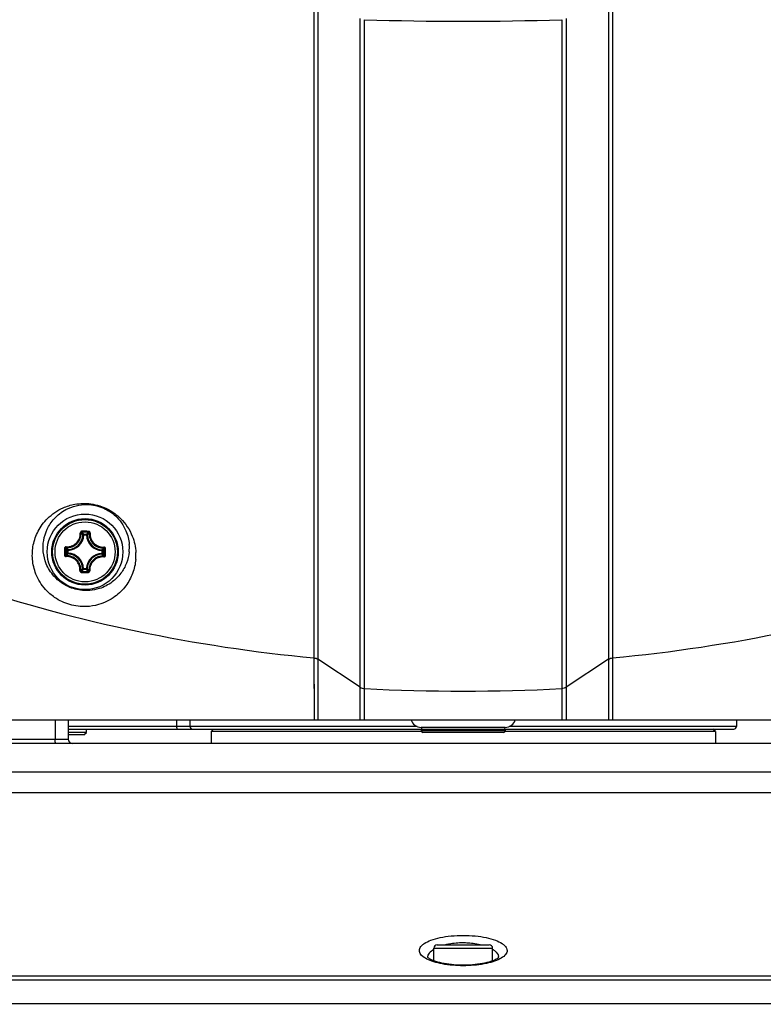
# Model space of a CAD drawing. Header units: millimetres. Extents: x 0 to 420, y -341 to 792.
# Tile 124 of 256: x 63 to 78, y 163 to 183. Entities that reach past the tile are written whole.
import ezdxf

# ---------------------------------------------------------------- set-up
doc = ezdxf.new("R2010")
doc.units = ezdxf.units.MM
doc.header["$LTSCALE"] = 23.1
doc.layers.get('0').update_dxf_attribs({"linetype": 'CONTINUOUS'})
doc.layers.add('DIM_PILOTEES', color=7, linetype='CONTINUOUS')
doc.styles.get("Standard").update_dxf_attribs({"font": 'txt', "width": 0.7})
doc.dimstyles.new('DIMSTYLE_3', dxfattribs={"dimtxt": 2.5, "dimasz": 3.5, "dimexe": 2, "dimexo": 0, "dimtad": 1, "dimdec": 0, "dimlfac": 5.882353, "dimdsep": 46, "dimtxsty": 'Standard', "dimblk": '_FILLED', "dimblk1": '_FILLED', "dimblk2": '_FILLED', "dimcen": 0.09, "dimazin": 2, "dimtp": 0.8, "dimtm": 0.8, "dimtfac": 1, "dimtdec": 0, "dimtofl": 0, "dimtmove": 0, "dimatfit": 3, "dimldrblk": '_FILLED', "dimfxl": 0, "dimtolj": 1, "dimarcsym": 0})

# ---------------------------------------------------------------- blocks, each defined once
blk = doc.blocks.new('_FILLED')
at = {"color": 0, "linetype": 'ByBlock'}
blk.add_solid([(0, 0), (-1, 0.1429), (-1, -0.1429)], dxfattribs=at)
blk = doc.blocks.new('*D3')
at = {"layer": 'DIM_PILOTEES', "color": 2, "linetype": 'Continuous'}
for p, q in [((74.129, 261.632), (38.874, 261.632)), ((40.874, 261.632), (40.874, 207.229)), ((40.874, 152.826), (40.874, 207.229)), ((55.271, 152.826), (38.874, 152.826))]:
    blk.add_line(p, q, dxfattribs=at)
at = {"layer": 'DIM_PILOTEES', "color": 2, "linetype": 'Continuous', "xscale": 3.5, "yscale": 3.5, "zscale": 3.5}
for p, rotation in [((40.874, 261.632), 90), ((40.874, 152.826), 270)]:
    blk.add_blockref('_FILLED', p, dxfattribs=dict(at, rotation=rotation))
at = {"layer": 'DIM_PILOTEES', "color": 2, "linetype": 'Continuous', "insert": (37.749, 207.229), "char_height": 2.5, "width": 8.83929, "attachment_point": 2, "rotation": 90, "line_spacing_factor": 0.9}
blk.add_mtext('{\\ftxt;\\W0.0001;\\H0.0001;\\~}{\\ftxt;\\W2.3571428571;\\H2.5; }{\\ftxt;\\W0.0001;\\H0.0001;\\~}', dxfattribs=at)

msp = doc.modelspace()

# ---------------------------------------------------------------- linework, layer by layer
at = {"color": 7, "linetype": 'Continuous'}
for p, q in [((69.2056, 183.0533), (69.2056, 169.8228)), ((69.2864, 183.0323), (69.2864, 169.7945)), ((75.1634, 183.0323), (75.1634, 169.7945)), ((75.2441, 183.0533), (75.2441, 169.8228)), ((70.1418, 168.5678), (70.1418, 182.7599)), ((70.2303, 168.5678), (70.2303, 182.7382)), ((74.2194, 182.7382), (74.2194, 168.5678)), ((74.308, 182.7599), (74.308, 168.5678)), ((64.5504, 172.3097), (64.5335, 172.3107)), ((64.5504, 172.3097), (64.5505, 172.3266)), ((64.5504, 172.3097), (64.6054, 172.3092)), ((64.5505, 172.3266), (64.6056, 172.3261)), ((64.6055, 172.3092), (64.6056, 172.3261)), ((64.6055, 172.3092), (64.6223, 172.3099)), ((64.216, 171.9434), (64.2165, 171.9985)), ((64.2334, 171.9984), (64.2165, 171.9985)), ((64.2334, 171.9984), (64.2328, 172.0153)), ((64.2329, 171.9433), (64.2334, 171.9984)), ((64.9168, 171.9923), (64.9163, 171.9372)), ((64.9168, 171.9923), (64.9177, 172.0092)), ((64.9168, 171.9923), (64.9337, 171.9922)), ((64.9337, 171.9922), (64.9332, 171.9371)), ((64.2329, 171.9433), (64.216, 171.9434)), ((64.2329, 171.9433), (64.232, 171.9264)), ((64.9163, 171.9372), (64.9332, 171.9371)), ((64.9163, 171.9372), (64.9169, 171.9203)), ((64.5443, 171.6264), (64.5274, 171.6257)), ((64.5443, 171.6264), (64.5441, 171.6095)), ((64.5992, 171.609), (64.5441, 171.6095)), ((64.5994, 171.6259), (64.5443, 171.6264)), ((64.5994, 171.6259), (64.5992, 171.609)), ((64.5994, 171.6259), (64.6163, 171.6249)), ((69.2056, 169.8228), (69.2061, 169.6374)), ((69.2056, 169.8228), (69.2082, 168.5678)), ((69.2864, 169.7945), (69.2845, 168.5678)), ((69.2864, 169.7945), (69.2859, 169.5625)), ((70.1418, 169.228), (69.2864, 169.7945)), ((75.1634, 169.7945), (74.308, 169.228)), ((75.1634, 169.7945), (75.1653, 168.5678)), ((75.2441, 169.8228), (75.2416, 168.5678)), ((75.2441, 169.8228), (75.2433, 169.5315)), ((69.2061, 169.6374), (69.2066, 169.4197)), ((69.2859, 169.5625), (69.2854, 169.2811)), ((75.2433, 169.5315), (75.2426, 169.166)), ((69.2854, 169.2811), (69.2851, 169.0656)), ((75.2426, 169.166), (75.2421, 168.882)), ((75.2421, 168.882), (75.2416, 168.5678)), ((69.2846, 168.7006), (69.2845, 168.5678)), ((56.5849, 168.5678), (87.8649, 168.5678)), ((63.9683, 168.5678), (63.9683, 168.1768)), ((64.2349, 168.5678), (64.2349, 168.1768)), ((71.2918, 168.4318), (64.2349, 168.4318)), ((66.434, 168.4318), (66.434, 168.5678)), ((66.7006, 168.4318), (66.7006, 168.5678)), ((73.0729, 168.4148), (71.3749, 168.4148)), ((77.7499, 168.4318), (73.1579, 168.4318)), ((77.7499, 168.5678), (77.7499, 168.4318)), ((64.2349, 168.3808), (77.6989, 168.3808)), ((64.6051, 168.3128), (64.2349, 168.3128)), ((64.5541, 168.2618), (64.2349, 168.2618)), ((64.5541, 168.2618), (64.6051, 168.3128)), ((64.6051, 168.3128), (64.6051, 168.3808)), ((67.1249, 168.3298), (67.1759, 168.3808)), ((71.3795, 168.3298), (67.1249, 168.3298)), ((67.1249, 168.3298), (67.1249, 168.0918)), ((71.3749, 168.3808), (71.3749, 168.3468)), ((73.0749, 168.3468), (71.3749, 168.3468)), ((73.0409, 168.3128), (71.4089, 168.3128)), ((77.3249, 168.3298), (73.0703, 168.3298)), ((73.0749, 168.3808), (73.0749, 168.3468)), ((77.3249, 168.3298), (77.2739, 168.3808)), ((77.3249, 168.3298), (77.3249, 168.0918)), ((87.9669, 168.0918), (56.4829, 168.0918)), ((61.1069, 168.1768), (64.2349, 168.1768)), ((56.2518, 167.5179), (88.198, 167.5179)), ((55.488, 167.0984), (88.969, 167.0984)), ((71.6979, 164.0153), (72.7519, 164.0153)), ((71.6299, 163.9473), (72.8199, 163.9473)), ((71.6299, 163.6915), (71.6299, 163.9473)), ((72.8199, 163.6914), (72.8199, 163.9473)), ((58.4284, 163.3049), (86.0213, 163.3049)), ((58.4537, 163.3847), (85.996, 163.3847)), ((51.448, 162.8253), (88.4295, 162.8253))]:
    msp.add_line(p, q, dxfattribs=at)
for points in [[(75.1634, 169.7945), (75.1639, 169.5617), (75.164, 169.4731)], [(69.2066, 169.4197), (69.2071, 169.1689), (69.2074, 169.031)], [(75.164, 169.4731), (75.1645, 169.1735), (75.1647, 169.0627)], [(69.2074, 169.031), (69.2079, 168.7305), (69.2082, 168.5678)], [(69.2851, 169.0656), (69.2849, 168.9495), (69.2846, 168.7006)], [(75.1647, 169.0627), (75.165, 168.8253), (75.1651, 168.699), (75.1653, 168.5678)], [(72.2249, 163.6016), (72.1989, 163.6017), (72.1447, 163.603), (72.0908, 163.6054), (72.0376, 163.6091), (71.9854, 163.614), (71.9344, 163.62), (71.8851, 163.6271), (71.8376, 163.6353), (71.7922, 163.6444), (71.7492, 163.6544), (71.7089, 163.6652), (71.6717, 163.6765), (71.6379, 163.6883), (71.6078, 163.7002), (71.5815, 163.7119), (71.5593, 163.7233), (71.5411, 163.7338), (71.5269, 163.7433), (71.5164, 163.7514), (71.5092, 163.7578), (71.5071, 163.7599)], [(72.9462, 163.7641), (72.9462, 163.7641), (72.9447, 163.7622), (72.9406, 163.7579), (72.9335, 163.7515), (72.923, 163.7434), (72.9088, 163.734), (72.8908, 163.7235), (72.8687, 163.7122), (72.8425, 163.7004), (72.8125, 163.6885), (72.7788, 163.6768), (72.7418, 163.6655), (72.7016, 163.6547), (72.6588, 163.6447), (72.6136, 163.6355), (72.5662, 163.6273), (72.517, 163.6202), (72.4662, 163.6141), (72.4141, 163.6092), (72.361, 163.6055), (72.3072, 163.603), (72.2531, 163.6018), (72.2249, 163.6016)]]:
    msp.add_lwpolyline(points, dxfattribs=at)
for radius in [0.765, 0.6722, 0.6719, 0.6546, 0.6071]:
    msp.add_circle((64.5749, 171.9678), radius, dxfattribs=at)
for centre, radius, start, end in [((72.2249, 246.7718), 64.0646, 268.215912, 271.784089), ((64.406, 152.977), 19.4075, 89.49047, 89.68363), ((64.4064, 152.977), 19.4075, 89.2987, 89.49186), ((64.2211, 172.328), 0.3129, 272.15167, 356.83064), ((64.2211, 172.328), 0.3298, 272.15122, 356.83111), ((64.4075, 153.118), 19.2462, 89.298, 89.68432), ((63.9029, 171.7198), 0.8875, 43.13847, 46.52769), ((64.935, 172.3216), 0.3298, 182.15122, 266.83111), ((65.2423, 171.708), 0.8874, 132.45446, 135.8439), ((64.935, 172.3216), 0.3129, 182.15167, 266.83059), ((83.5657, 171.7993), 19.4076, 179.29851, 179.68483), ((83.4249, 171.8004), 19.2464, 179.29802, 179.68433), ((64.8347, 172.6352), 0.8874, 222.45445, 225.8439), ((64.3268, 172.6399), 0.8876, 313.13877, 316.52736), ((45.7249, 172.1352), 19.2463, 359.29799, 359.6843), ((45.584, 172.1366), 19.4076, 359.29751, 359.68382), ((64.6015, 172.0534), 0.8704, 354.3592, 4.38574), ((64.823, 171.2957), 0.8876, 133.13877, 136.52736), ((64.2147, 171.614), 0.3129, 2.15173, 86.83059), ((64.2147, 171.614), 0.3298, 2.15122, 86.83111), ((64.9287, 171.6077), 0.3298, 92.15122, 176.83111), ((64.9287, 171.6077), 0.3129, 92.15173, 176.83059), ((64.3149, 171.3003), 0.8876, 42.45481, 45.84357), ((64.5628, 171.9016), 1.0415, 355.2454, 2.8642), ((63.9074, 172.2278), 0.8876, 312.45482, 315.84357), ((65.2469, 172.2159), 0.8876, 223.13877, 226.52735), ((64.7433, 190.9586), 19.4075, 269.2987, 269.49186), ((64.7423, 190.8176), 19.2462, 269.298, 269.68432), ((64.7438, 190.9586), 19.4075, 269.49047, 269.68363), ((72.195, 201.7877), 32.1044, 251.74592, 264.65732), ((72.2548, 201.7877), 32.1044, 275.34268, 288.25408), ((72.2249, 209.3337), 40.1841, 267.15496, 272.84504), ((66.7516, 168.4318), 0.051, 179.99608, 269.99608), ((71.3749, 168.6273), 0.2125, 196.26728, 270), ((71.4089, 168.3808), 0.034, 90, 180), ((73.0409, 168.3808), 0.034, 0, 90), ((73.0749, 168.6273), 0.2125, 270, 343.73272), ((77.6989, 168.4318), 0.051, 270, 360), ((71.4089, 168.3468), 0.034, 180, 270), ((73.0409, 168.3468), 0.034, 270, 360), ((64.3199, 168.1768), 0.085, 180, 270), ((71.6979, 163.9473), 0.068, 90, 180), ((72.7519, 163.9473), 0.068, 0, 90), ((71.64, 163.756), 0.1314, 178.03399, 178.98642), ((72.8082, 163.7559), 0.133, 1.04858, 9.81371)]:
    msp.add_arc(centre, radius, start, end, dxfattribs=at)
for points, knots in [([(63.5128, 171.8165), (63.5046, 171.9135), (63.5156, 172.1117), (63.6173, 172.3999), (63.8166, 172.6714), (64.084, 172.8538), (64.3898, 172.9476), (64.7105, 172.9562), (65.0365, 172.8518), (65.3387, 172.6296), (65.5423, 172.3224), (65.5973, 172.0665), (65.603, 171.9537)], [0, 0, 0, 0, 0.0883066, 0.1772865, 0.273652, 0.3892523, 0.4637693, 0.5614532, 0.6756889, 0.7671347, 0.897542, 1, 1, 1, 1]), ([(63.7311, 171.9678), (63.7233, 172.0451), (63.7284, 172.2034), (63.8012, 172.4358), (63.9488, 172.6586), (64.2153, 172.8684), (64.5859, 172.9571), (64.9429, 172.8759), (65.2253, 172.6904), (65.4103, 172.4282), (65.4621, 172.2132), (65.4693, 172.1199)], [0, 0, 0, 0, 0.0849367, 0.1706131, 0.2630957, 0.3728895, 0.5343462, 0.6603976, 0.7628377, 0.8977417, 1, 1, 1, 1]), ([(64.5131, 172.3842), (64.5085, 172.3843), (64.499, 172.3824), (64.4872, 172.3744), (64.4795, 172.3624), (64.478, 172.353), (64.4782, 172.3485)], [0, 0, 0, 0, 0.2521423, 0.5032394, 0.7524633, 1, 1, 1, 1]), ([(64.5131, 172.3842), (64.5131, 172.3819), (64.5131, 172.3774), (64.5131, 172.3713), (64.5133, 172.3669), (64.5133, 172.3646), (64.5135, 172.3639)], [0, 0, 0, 0, 0.3459255, 0.6615105, 0.8927312, 1, 1, 1, 1]), ([(64.644, 172.3831), (64.644, 172.3807), (64.6439, 172.3762), (64.6438, 172.3702), (64.6435, 172.3657), (64.6435, 172.3634), (64.6433, 172.3627)], [0, 0, 0, 0, 0.3459255, 0.6615105, 0.8927312, 1, 1, 1, 1]), ([(64.6783, 172.3467), (64.6786, 172.3513), (64.6773, 172.3607), (64.6697, 172.3728), (64.6581, 172.381), (64.6487, 172.383), (64.644, 172.3831)], [0, 0, 0, 0, 0.2474935, 0.4967006, 0.7478022, 1, 1, 1, 1]), ([(64.1957, 172.0713), (64.2324, 172.0689), (64.3081, 172.0797), (64.4046, 172.141), (64.4676, 172.2363), (64.4799, 172.3117), (64.4782, 172.3485)], [0, 0, 0, 0, 0.2488866, 0.5000912, 0.7512364, 1, 1, 1, 1]), ([(64.1977, 172.0535), (64.2365, 172.051), (64.3165, 172.0625), (64.4183, 172.1272), (64.4848, 172.2279), (64.4977, 172.3076), (64.4958, 172.3464)], [0, 0, 0, 0, 0.2490264, 0.5000927, 0.7510966, 1, 1, 1, 1]), ([(64.4782, 172.3485), (64.4803, 172.3486), (64.4842, 172.3487), (64.4895, 172.3484), (64.4933, 172.3477), (64.4955, 172.347), (64.4958, 172.3464)], [0, 0, 0, 0, 0.3483087, 0.654806, 0.8796194, 1, 1, 1, 1]), ([(64.5135, 172.3639), (64.5089, 172.3639), (64.4995, 172.3603), (64.4957, 172.3509), (64.4958, 172.3464)], [0, 0, 0, 0, 0.5063552, 1, 1, 1, 1]), ([(64.5335, 172.3107), (64.5305, 172.3137), (64.5182, 172.3259), (64.5056, 172.3378), (64.4958, 172.3464)], [0, 0, 0, 0, 0.2451245, 1, 1, 1, 1]), ([(64.5505, 172.3266), (64.5463, 172.3266), (64.5377, 172.3233), (64.5337, 172.3148), (64.5335, 172.3107)], [0, 0, 0, 0, 0.4999791, 1, 1, 1, 1]), ([(64.6223, 172.3099), (64.6254, 172.3128), (64.6379, 172.3248), (64.6507, 172.3365), (64.6606, 172.345)], [0, 0, 0, 0, 0.2451234, 1, 1, 1, 1]), ([(64.6606, 172.345), (64.6609, 172.3494), (64.6572, 172.3589), (64.6478, 172.3627), (64.6433, 172.3627)], [0, 0, 0, 0, 0.4936423, 1, 1, 1, 1]), ([(64.6606, 172.345), (64.658, 172.3062), (64.6695, 172.2263), (64.7342, 172.1244), (64.8349, 172.0579), (64.9147, 172.045), (64.9535, 172.0468)], [0, 0, 0, 0, 0.2489026, 0.4999041, 0.7509684, 1, 1, 1, 1]), ([(64.6783, 172.3467), (64.6762, 172.3468), (64.6723, 172.347), (64.6669, 172.3468), (64.6632, 172.3462), (64.661, 172.3456), (64.6606, 172.345)], [0, 0, 0, 0, 0.3483182, 0.654821, 0.8796306, 1, 1, 1, 1]), ([(64.6783, 172.3467), (64.6759, 172.31), (64.6869, 172.2343), (64.7482, 172.1379), (64.8436, 172.0749), (64.9191, 172.0628), (64.9558, 172.0645)], [0, 0, 0, 0, 0.2487635, 0.4999067, 0.7511096, 1, 1, 1, 1]), ([(64.1957, 172.0713), (64.1868, 172.0718), (64.1676, 172.0647), (64.1597, 172.046), (64.1596, 172.0369)], [0, 0, 0, 0, 0.4964255, 1, 1, 1, 1]), ([(64.1596, 172.0369), (64.162, 172.0369), (64.1664, 172.0369), (64.1725, 172.0368), (64.1769, 172.0364), (64.1793, 172.0364), (64.18, 172.0362)], [0, 0, 0, 0, 0.3459034, 0.6614753, 0.8926979, 1, 1, 1, 1]), ([(64.1977, 172.0535), (64.1933, 172.0538), (64.1837, 172.0502), (64.18, 172.0408), (64.18, 172.0362)], [0, 0, 0, 0, 0.4936423, 1, 1, 1, 1]), ([(64.196, 172.0713), (64.1958, 172.0692), (64.1957, 172.0652), (64.1959, 172.0599), (64.1964, 172.0562), (64.1971, 172.0539), (64.1977, 172.0535)], [0, 0, 0, 0, 0.3483163, 0.6548188, 0.879628, 1, 1, 1, 1]), ([(64.2328, 172.0153), (64.2298, 172.0183), (64.2178, 172.0308), (64.2062, 172.0436), (64.1977, 172.0535)], [0, 0, 0, 0, 0.2451234, 1, 1, 1, 1]), ([(64.9177, 172.0092), (64.9207, 172.0122), (64.933, 172.0244), (64.9448, 172.0371), (64.9535, 172.0468)], [0, 0, 0, 0, 0.2451269, 1, 1, 1, 1]), ([(64.9555, 172.0645), (64.9556, 172.0624), (64.9557, 172.0585), (64.9554, 172.0531), (64.9548, 172.0494), (64.9541, 172.0472), (64.9535, 172.0468)], [0, 0, 0, 0, 0.3483283, 0.6548323, 0.8796377, 1, 1, 1, 1]), ([(64.9709, 172.0292), (64.971, 172.0337), (64.9674, 172.0432), (64.9579, 172.047), (64.9535, 172.0468)], [0, 0, 0, 0, 0.5063552, 1, 1, 1, 1]), ([(64.9913, 172.0295), (64.9914, 172.0386), (64.9838, 172.0575), (64.9648, 172.0649), (64.9558, 172.0645)], [0, 0, 0, 0, 0.5034979, 1, 1, 1, 1]), ([(64.9913, 172.0295), (64.9889, 172.0296), (64.9845, 172.0296), (64.9784, 172.0296), (64.974, 172.0294), (64.9716, 172.0294), (64.9709, 172.0292)], [0, 0, 0, 0, 0.3459246, 0.6615116, 0.8927311, 1, 1, 1, 1]), ([(65.6007, 171.8153), (65.5927, 171.7192), (65.5497, 171.5285), (65.4062, 171.2666), (65.175, 171.0361), (64.892, 170.897), (64.5747, 170.8452), (64.2624, 170.882), (63.9788, 171.0166), (63.7388, 171.2278), (63.5736, 171.4934), (63.5215, 171.7151), (63.5128, 171.8165)], [0, 0, 0, 0, 0.0933869, 0.1862898, 0.2856253, 0.4049314, 0.4846089, 0.5944301, 0.7038321, 0.7830073, 0.9014574, 1, 1, 1, 1]), ([(65.4676, 171.9678), (65.4599, 171.8896), (65.4231, 171.7353), (65.3062, 171.524), (65.1218, 171.3383), (64.8983, 171.2233), (64.6391, 171.1727), (64.3685, 171.1967), (64.1201, 171.3125), (63.918, 171.4923), (63.7837, 171.7075), (63.7395, 171.886), (63.7311, 171.9678)], [0, 0, 0, 0, 0.092292, 0.1835447, 0.2803397, 0.3955069, 0.4725681, 0.588143, 0.7082346, 0.7873307, 0.9034013, 1, 1, 1, 1]), ([(64.1584, 171.9061), (64.1608, 171.906), (64.1653, 171.906), (64.1714, 171.906), (64.1758, 171.9063), (64.1781, 171.9062), (64.1788, 171.9064)], [0, 0, 0, 0, 0.3459246, 0.6615116, 0.8927311, 1, 1, 1, 1]), ([(64.1584, 171.9061), (64.1584, 171.897), (64.1659, 171.8781), (64.185, 171.8707), (64.1939, 171.8711)], [0, 0, 0, 0, 0.5035035, 1, 1, 1, 1]), ([(64.1788, 171.9064), (64.1788, 171.9019), (64.1823, 171.8924), (64.1918, 171.8886), (64.1963, 171.8888)], [0, 0, 0, 0, 0.5063553, 1, 1, 1, 1]), ([(64.4714, 171.5889), (64.4738, 171.6256), (64.4629, 171.7013), (64.4016, 171.7977), (64.3062, 171.8607), (64.2307, 171.8728), (64.1939, 171.8711)], [0, 0, 0, 0, 0.2487627, 0.499906, 0.7511088, 1, 1, 1, 1]), ([(64.1942, 171.8711), (64.1941, 171.8732), (64.194, 171.8771), (64.1943, 171.8825), (64.1949, 171.8862), (64.1956, 171.8884), (64.1963, 171.8888)], [0, 0, 0, 0, 0.3482884, 0.6547739, 0.8795887, 1, 1, 1, 1]), ([(64.232, 171.9264), (64.229, 171.9234), (64.2168, 171.9112), (64.2049, 171.8985), (64.1962, 171.8888)], [0, 0, 0, 0, 0.2451269, 1, 1, 1, 1]), ([(64.4891, 171.5907), (64.4917, 171.6294), (64.4802, 171.7094), (64.4155, 171.8112), (64.3148, 171.8778), (64.2351, 171.8907), (64.1962, 171.8888)], [0, 0, 0, 0, 0.2489024, 0.4999041, 0.7509685, 1, 1, 1, 1]), ([(64.216, 171.9434), (64.2161, 171.9393), (64.2194, 171.9306), (64.2278, 171.9267), (64.232, 171.9264)], [0, 0, 0, 0, 0.4999791, 1, 1, 1, 1]), ([(64.952, 171.8821), (64.9132, 171.8846), (64.8333, 171.8732), (64.7314, 171.8084), (64.6649, 171.7077), (64.652, 171.628), (64.6539, 171.5892)], [0, 0, 0, 0, 0.2490264, 0.5000927, 0.7510966, 1, 1, 1, 1]), ([(64.954, 171.8644), (64.9173, 171.8667), (64.8416, 171.8559), (64.7451, 171.7946), (64.6821, 171.6993), (64.6699, 171.6239), (64.6716, 171.5872)], [0, 0, 0, 0, 0.2488866, 0.5000912, 0.7512364, 1, 1, 1, 1]), ([(64.9169, 171.9203), (64.9199, 171.9173), (64.9319, 171.9048), (64.9435, 171.892), (64.952, 171.8821)], [0, 0, 0, 0, 0.245126, 1, 1, 1, 1]), ([(64.952, 171.8821), (64.9565, 171.8818), (64.966, 171.8855), (64.9698, 171.8949), (64.9698, 171.8994)], [0, 0, 0, 0, 0.4936423, 1, 1, 1, 1]), ([(64.9537, 171.8644), (64.9539, 171.8664), (64.954, 171.8704), (64.9539, 171.8757), (64.9533, 171.8795), (64.9526, 171.8817), (64.952, 171.8821)], [0, 0, 0, 0, 0.3483163, 0.6548188, 0.879628, 1, 1, 1, 1]), ([(64.954, 171.8644), (64.963, 171.8638), (64.9822, 171.8709), (64.99, 171.8896), (64.9901, 171.8987)], [0, 0, 0, 0, 0.4964284, 1, 1, 1, 1]), ([(64.9901, 171.8987), (64.9878, 171.8987), (64.9833, 171.8987), (64.9772, 171.8989), (64.9728, 171.8992), (64.9705, 171.8992), (64.9698, 171.8994)], [0, 0, 0, 0, 0.3459034, 0.6614753, 0.8926979, 1, 1, 1, 1]), ([(64.4714, 171.5889), (64.4711, 171.5844), (64.4725, 171.5749), (64.48, 171.5629), (64.4917, 171.5546), (64.5011, 171.5526), (64.5058, 171.5525)], [0, 0, 0, 0, 0.2474994, 0.496706, 0.7478066, 1, 1, 1, 1]), ([(64.4714, 171.5889), (64.4735, 171.5888), (64.4774, 171.5886), (64.4828, 171.5888), (64.4865, 171.5894), (64.4887, 171.59), (64.4891, 171.5907)], [0, 0, 0, 0, 0.3483178, 0.6548204, 0.8796302, 1, 1, 1, 1]), ([(64.4891, 171.5907), (64.4889, 171.5862), (64.4925, 171.5767), (64.5019, 171.5729), (64.5065, 171.5729)], [0, 0, 0, 0, 0.4936423, 1, 1, 1, 1]), ([(64.5274, 171.6257), (64.5244, 171.6228), (64.5119, 171.6108), (64.499, 171.5992), (64.4891, 171.5907)], [0, 0, 0, 0, 0.245126, 1, 1, 1, 1]), ([(64.5274, 171.6257), (64.5276, 171.6216), (64.5314, 171.6131), (64.54, 171.6096), (64.5441, 171.6095)], [0, 0, 0, 0, 0.5000209, 1, 1, 1, 1]), ([(64.5992, 171.609), (64.6034, 171.609), (64.6121, 171.6123), (64.616, 171.6208), (64.6163, 171.6249)], [0, 0, 0, 0, 0.4999791, 1, 1, 1, 1]), ([(64.6163, 171.625), (64.6192, 171.6219), (64.6315, 171.6097), (64.6441, 171.5979), (64.6539, 171.5892)], [0, 0, 0, 0, 0.2451269, 1, 1, 1, 1]), ([(64.6362, 171.5718), (64.6408, 171.5717), (64.6503, 171.5753), (64.6541, 171.5848), (64.6539, 171.5892)], [0, 0, 0, 0, 0.5063552, 1, 1, 1, 1]), ([(64.6366, 171.5514), (64.6413, 171.5514), (64.6507, 171.5532), (64.6625, 171.5612), (64.6703, 171.5732), (64.6718, 171.5826), (64.6716, 171.5872)], [0, 0, 0, 0, 0.2521423, 0.5032394, 0.7524633, 1, 1, 1, 1]), ([(64.6716, 171.5872), (64.6695, 171.587), (64.6656, 171.587), (64.6602, 171.5872), (64.6565, 171.5879), (64.6543, 171.5886), (64.6539, 171.5892)], [0, 0, 0, 0, 0.3483087, 0.654806, 0.8796194, 1, 1, 1, 1]), ([(64.5058, 171.5525), (64.5058, 171.5549), (64.5058, 171.5594), (64.5059, 171.5655), (64.5062, 171.5699), (64.5063, 171.5722), (64.5065, 171.5729)], [0, 0, 0, 0, 0.3459253, 0.6615103, 0.892731, 1, 1, 1, 1]), ([(64.6366, 171.5514), (64.6366, 171.5537), (64.6366, 171.5582), (64.6366, 171.5643), (64.6364, 171.5687), (64.6364, 171.5711), (64.6362, 171.5718)], [0, 0, 0, 0, 0.3459255, 0.6615105, 0.8927312, 1, 1, 1, 1]), ([(66.445, 168.3808), (66.4431, 168.3808), (66.4392, 168.3868), (66.4354, 168.4031), (66.434, 168.4197), (66.434, 168.4318)], [0, 0, 0, 0, 0.1069518, 0.323894, 1, 1, 1, 1]), ([(63.9866, 168.0918), (63.9834, 168.0918), (63.9769, 168.1018), (63.9705, 168.129), (63.9683, 168.1567), (63.9683, 168.1768)], [0, 0, 0, 0, 0.1069745, 0.3239167, 1, 1, 1, 1]), ([(71.4895, 163.7274), (71.4515, 163.747), (71.3883, 163.7856), (71.3364, 163.8628), (71.3374, 163.9231), (71.3552, 163.9651), (71.3884, 164.0048), (71.4574, 164.0589), (71.5813, 164.1161), (71.7655, 164.1666), (71.9856, 164.1991), (72.1431, 164.2065), (72.2249, 164.2065)], [0, 0, 0, 0, 0.1041935, 0.1786842, 0.2117013, 0.2469419, 0.2878184, 0.3363868, 0.4594908, 0.6166229, 0.8007905, 1, 1, 1, 1]), ([(72.2249, 164.2065), (72.3063, 164.2065), (72.4632, 164.1991), (72.6826, 164.1669), (72.8665, 164.1167), (72.9904, 164.0599), (73.0598, 164.0062), (73.0934, 163.9668), (73.1119, 163.925), (73.114, 163.8652), (73.064, 163.7879), (73.0019, 163.7493), (72.9646, 163.7297)], [0, 0, 0, 0, 0.1991991, 0.3834861, 0.5409302, 0.6645368, 0.7133922, 0.7545351, 0.7899543, 0.8229797, 0.8968825, 1, 1, 1, 1]), ([(71.8497, 164.0154), (71.8782, 164.0228), (72.0015, 164.0497), (72.1282, 164.0601), (72.2249, 164.0601)], [0, 0, 0, 0, 0.233934, 1, 1, 1, 1]), ([(72.2249, 164.0601), (72.2579, 164.0601), (72.384, 164.0564), (72.5099, 164.0387), (72.6, 164.0154)], [0, 0, 0, 0, 0.262229, 1, 1, 1, 1]), ([(71.5086, 163.7605), (71.5097, 163.7911), (71.5394, 163.8602), (71.596, 163.9045), (71.6296, 163.9258)], [0, 0, 0, 0, 0.435103, 1, 1, 1, 1]), ([(72.8202, 163.9257), (72.8365, 163.9154), (72.8881, 163.8787), (72.9316, 163.8226), (72.9392, 163.7786)], [0, 0, 0, 0, 0.3018583, 1, 1, 1, 1]), ([(72.2249, 163.5916), (72.0841, 163.5916), (71.8821, 163.6072), (71.6376, 163.6651), (71.534, 163.7046), (71.4895, 163.7274)], [0, 0, 0, 0, 0.5607077, 0.8010555, 1, 1, 1, 1]), ([(72.9646, 163.7297), (72.9203, 163.7065), (72.8164, 163.6663), (72.5704, 163.6074), (72.3668, 163.5916), (72.2249, 163.5916)], [0, 0, 0, 0, 0.1980316, 0.4381561, 1, 1, 1, 1])]:
    msp.add_open_spline(points, degree=3, knots=knots, dxfattribs=at)
for points in [[(64.6223, 172.3099), (64.6221, 172.3141), (64.6184, 172.3226), (64.6098, 172.3261), (64.6056, 172.3261)], [(64.2328, 172.0153), (64.2286, 172.0151), (64.2201, 172.0113), (64.2166, 172.0027), (64.2165, 171.9985)], [(64.9337, 171.9922), (64.9337, 171.9964), (64.9303, 172.005), (64.9219, 172.0089), (64.9177, 172.0092)], [(64.9169, 171.9203), (64.9211, 171.9205), (64.9296, 171.9243), (64.9331, 171.9329), (64.9332, 171.9371)], [(69.2056, 169.8228), (69.234, 169.8201), (69.2626, 169.8102), (69.2864, 169.7945)], [(75.1634, 169.7945), (75.1871, 169.8102), (75.2157, 169.8201), (75.2441, 169.8228)], [(70.1418, 169.228), (70.1676, 169.2108), (70.1993, 169.2007), (70.2303, 169.1991)], [(74.308, 169.228), (74.2821, 169.2108), (74.2504, 169.2007), (74.2194, 169.1991)]]:
    msp.add_open_spline(points, degree=3, dxfattribs=at)

# ---------------------------------------------------------------- dimensions: what is measured, and where the dimension line sits
at = {"layer": 'DIM_PILOTEES', "color": 2, "linetype": 'Continuous'}
dim = msp.add_linear_dim(base=(40.8739, 152.8258), p1=(74.1289, 261.6325), p2=(55.2706, 152.8258), angle=270, text='{\\ftxt;\\W0.0001;\\H0.0001;\\~}{\\ftxt;\\W2.3571428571;\\H2.5; }{\\ftxt;\\W0.0001;\\H0.0001;\\~}', dimstyle='DIMSTYLE_3', dxfattribs=at)
dim.commit()
dim.dimension.update_dxf_attribs({"geometry": '*D3', "text_midpoint": (40.8739, 206.872), "dimtype": 160})

doc.saveas('drawing.dxf')
